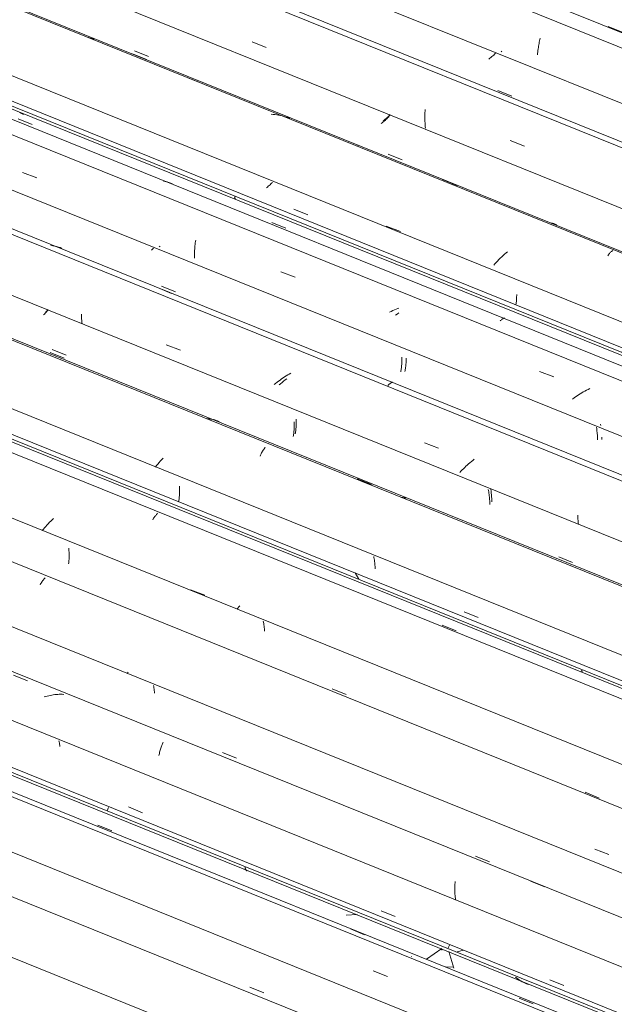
# Model space of a CAD drawing. Header units: metres. Extents: x -16.8 to 29.9, y -11.9 to 37.1.
# Tile 55 of 202: x 8.1 to 8.8, y -1.4 to -0.2. Entities that reach past the tile are written whole.
import ezdxf

# ---------------------------------------------------------------- set-up
doc = ezdxf.new("R2010")
doc.units = ezdxf.units.M
doc.layers.add('A-FLOR-PATT', color=7, linetype='Continuous', lineweight=5)
doc.layers.add('A-GLAZ-CWMG', color=7, linetype='Continuous', lineweight=5)

# ---------------------------------------------------------------- blocks, each defined once
blk = doc.blocks.new('FP_378-ISO_03')
at = {"layer": 'A-GLAZ-CWMG', "color": 9, "true_color": 0xc0c0c0}
for p, q in [((-15.259, -1.141), (-15.2427, -1.1477)), ((-14.9638, -1.2624), (-14.9476, -1.2691)), ((-14.893, -1.2944), (-14.8928, -1.2945)), ((-14.7671, -1.3431), (-14.7508, -1.3498))]:
    blk.add_line(p, q, dxfattribs=at)
blk = doc.blocks.new('FP_379-ISO_03')
at = {"layer": 'A-GLAZ-CWMG'}
blk.add_line((-13.3751, -1.9099), (-17.0044, -0.4432), dxfattribs=at)
at = {"layer": 'A-GLAZ-CWMG', "color": 9, "true_color": 0xc0c0c0}
blk.add_line((-14.9375, -1.3115), (-14.9208, -1.3178), dxfattribs=at)
blk = doc.blocks.new('FP_380-ISO_03')
at = {"layer": 'A-GLAZ-CWMG', "color": 9, "true_color": 0xc0c0c0}
blk.add_line((-15.0813, -1.3303), (-15.0651, -1.337), dxfattribs=at)
blk = doc.blocks.new('FP_381-ISO_03')
at = {"layer": 'A-GLAZ-CWMG'}
blk.add_line((-13.4322, -2.0035), (-17.1256, -0.5108), dxfattribs=at)
blk = doc.blocks.new('Rectangular Mullion - Telha Fibrocimento - Ondulada-1908998-ISO_03')
at = {"layer": 'A-GLAZ-CWMG'}
for p, q in [((-16.9648, -0.4531), (-13.369, -1.9064)), ((-17.0588, -0.486), (-13.4411, -1.948)), ((-17.1839, -0.5582), (-10.9282, -3.0864))]:
    blk.add_line(p, q, dxfattribs=at)
for name in ['FP_379-ISO_03', 'FP_381-ISO_03', 'FP_380-ISO_03', 'FP_378-ISO_03']:
    blk.add_blockref(name, (0, 0), dxfattribs=at)
blk = doc.blocks.new('FP_482-ISO_03')
at = {"layer": 'A-GLAZ-CWMG', "color": 9, "true_color": 0xc0c0c0}
blk.add_line((-14.6632, -0.2084), (-14.6469, -0.215), dxfattribs=at)
blk = doc.blocks.new('FP_483-ISO_03')
at = {"layer": 'A-GLAZ-CWMG'}
blk.add_line((-13.731, -0.5858), (-15.3614, 0.0731), dxfattribs=at)
blk = doc.blocks.new('FP_484-ISO_03')
at = {"layer": 'A-GLAZ-CWMG', "color": 9, "true_color": 0xc0c0c0}
for p, q in [((-14.788, -0.2379), (-14.7881, -0.238)), ((-14.7871, -0.237), (-14.788, -0.2379)), ((-14.792, -0.2832), (-14.7757, -0.2898))]:
    blk.add_line(p, q, dxfattribs=at)
blk = doc.blocks.new('FP_485-ISO_03')
at = {"layer": 'A-GLAZ-CWMG'}
blk.add_line((-13.731, -0.7135), (-15.4912, -0.0021), dxfattribs=at)
blk = doc.blocks.new('FP_486-ISO_03')
at = {"layer": 'A-GLAZ-CWMG', "color": 9, "true_color": 0xc0c0c0}
for p, q in [((-15.216, -0.2366), (-15.1997, -0.2432)), ((-14.9245, -0.3176), (-14.9256, -0.3185)), ((-14.9235, -0.3167), (-14.9245, -0.3176)), ((-14.9224, -0.3158), (-14.9235, -0.3167)), ((-14.9214, -0.3149), (-14.9224, -0.3158)), ((-14.9204, -0.314), (-14.9214, -0.3149)), ((-14.9194, -0.3131), (-14.9204, -0.314)), ((-14.9185, -0.3122), (-14.9194, -0.3131)), ((-14.9176, -0.3112), (-14.9185, -0.3122)), ((-14.92, -0.3575), (-14.9037, -0.3642))]:
    blk.add_line(p, q, dxfattribs=at)
blk = doc.blocks.new('FP_487-ISO_03')
at = {"layer": 'A-GLAZ-CWMG'}
blk.add_line((-13.731, -0.8415), (-15.6176, -0.079), dxfattribs=at)
at = {"layer": 'A-GLAZ-CWMG', "color": 9, "true_color": 0xc0c0c0}
for p, q in [((-15.1575, -0.2666), (-15.1409, -0.2732)), ((-14.9564, -0.348), (-14.9559, -0.3477)), ((-14.8564, -0.3871), (-14.8398, -0.3938)), ((-14.7282, -0.438), (-14.7299, -0.4376)), ((-14.7266, -0.4385), (-14.7282, -0.438)), ((-14.7249, -0.439), (-14.7266, -0.4385)), ((-14.7233, -0.4396), (-14.7249, -0.439))]:
    blk.add_line(p, q, dxfattribs=at)
blk = doc.blocks.new('FP_488-ISO_03')
at = {"layer": 'A-GLAZ-CWMG', "color": 9, "true_color": 0xc0c0c0}
blk.add_line((-15.0302, -0.4215), (-15.0139, -0.4282), dxfattribs=at)
blk = doc.blocks.new('FP_489-ISO_03')
at = {"layer": 'A-GLAZ-CWMG'}
blk.add_line((-15.7137, -0.1614), (-13.8388, -0.9191), dxfattribs=at)
at = {"layer": 'A-GLAZ-CWMG', "color": 9, "true_color": 0xc0c0c0}
for p, q in [((-15.349, -0.3095), (-15.3506, -0.3086)), ((-15.3473, -0.3103), (-15.349, -0.3095)), ((-15.3456, -0.311), (-15.3473, -0.3103)), ((-15.0992, -0.4071), (-15.0991, -0.4078)), ((-15.0991, -0.4078), (-15.099, -0.4084)), ((-15.099, -0.4084), (-15.0988, -0.409)), ((-15.0988, -0.409), (-15.0986, -0.4095)), ((-15.0986, -0.4095), (-15.0983, -0.41))]:
    blk.add_line(p, q, dxfattribs=at)
blk = doc.blocks.new('Rectangular Mullion - Telha Fibrocimento - Ondulada-V476-ISO_03')
at = {"layer": 'A-GLAZ-CWMG', "true_color": 0xc0c0c0}
h = blk.add_hatch(dxfattribs=at)
h.set_pattern_fill('FP_54', color=9, style=0, pattern_type=2)
h.set_pattern_definition([(15.48, (-9.548, -3.822), (0.4651252, 0.2596002), [0.01991, -0.34206, 0.01991, -2.273]), (15.48, (-9.548, -3.822), (0.4651252, 0.2596002), [-0.38188, -0.34206, 0.01991, -0.70404, -1.207]), (15.48, (-9.548, -3.822), (0.4651252, 0.2596002), [-1.448, 0.01991, -0.34206, 0.01991, -0.8247]), (15.48, (-9.548, -3.822), (0.4651252, 0.2596002), [-1.83, -0.22141, 0.01991, -0.58338]), (120.895, (-9.374, -3.708), (-0.3332603, 0.2953726), [0.01868, -0.32101, 0.01868, -2.133]), (120.895, (-9.374, -3.708), (-0.3332603, 0.2953726), [-0.35838, -0.32101, 0.01868, -0.6607, -1.132]), (120.895, (-9.374, -3.708), (-0.3332603, 0.2953726), [-1.359, 0.01868, -0.32101, 0.01868, -0.77393]), (120.895, (-9.374, -3.708), (-0.3332603, 0.2953726), [-1.717, -0.20778, 0.01868, -0.54747]), (245.8, (-9.315, -3.43), (-0.1318568, -0.5549805), [0.0234, -0.40209, 0.0234, -2.671]), (245.8, (-9.315, -3.43), (-0.1318568, -0.5549805), [-0.4489, -0.40209, 0.0234, -0.82759, -1.418]), (245.8, (-9.315, -3.43), (-0.1318568, -0.5549805), [-1.702, 0.0234, -0.40209, 0.0234, -0.96942]), (245.8, (-9.315, -3.43), (-0.1318568, -0.5549805), [-2.151, -0.26026, 0.0234, -0.68576])])
h.paths.add_polyline_path([(-13.8388, -0.9157), (-13.8388, -0.9101), (-15.7211, -0.1493), (-15.7231, -0.1541), (-13.841, -0.9148)])
at = {"layer": 'A-GLAZ-CWMG'}
for p, q in [((-15.7211, -0.1493), (-13.8384, -0.9102)), ((-15.7233, -0.154), (-13.8388, -0.9157))]:
    blk.add_line(p, q, dxfattribs=at)
for name in ['FP_483-ISO_03', 'FP_482-ISO_03', 'FP_485-ISO_03', 'FP_484-ISO_03', 'FP_487-ISO_03', 'FP_486-ISO_03', 'FP_489-ISO_03', 'FP_488-ISO_03']:
    blk.add_blockref(name, (0, 0), dxfattribs=at)
blk = doc.blocks.new('FP_491-ISO_03')
at = {"layer": 'A-GLAZ-CWMG'}
blk.add_line((-13.731, -0.6035), (-15.375, 0.0608), dxfattribs=at)
at = {"layer": 'A-GLAZ-CWMG', "color": 9, "true_color": 0xc0c0c0}
for p, q in [((-14.7444, -0.2312), (-14.7441, -0.2296)), ((-14.7441, -0.2296), (-14.7438, -0.228)), ((-14.7438, -0.228), (-14.7435, -0.2265)), ((-14.7435, -0.2265), (-14.7432, -0.2249)), ((-14.7432, -0.2249), (-14.7428, -0.2235)), ((-14.7428, -0.2235), (-14.7425, -0.222)), ((-14.7455, -0.2414), (-14.7454, -0.2397)), ((-14.7454, -0.2397), (-14.7452, -0.2379)), ((-14.7452, -0.2379), (-14.7451, -0.2362)), ((-14.7451, -0.2362), (-14.7449, -0.2345)), ((-14.7449, -0.2345), (-14.7446, -0.2328)), ((-14.7446, -0.2328), (-14.7444, -0.2312))]:
    blk.add_line(p, q, dxfattribs=at)
blk = doc.blocks.new('FP_492-ISO_03')
at = {"layer": 'A-GLAZ-CWMG', "color": 9, "true_color": 0xc0c0c0}
for p, q in [((-14.7956, -0.2406), (-14.7967, -0.2416)), ((-14.7946, -0.2396), (-14.7956, -0.2406)), ((-14.8011, -0.2454), (-14.8023, -0.2463)), ((-14.8, -0.2444), (-14.8011, -0.2454)), ((-14.7989, -0.2435), (-14.8, -0.2444)), ((-14.7978, -0.2425), (-14.7989, -0.2435)), ((-14.7967, -0.2416), (-14.7978, -0.2425))]:
    blk.add_line(p, q, dxfattribs=at)
blk = doc.blocks.new('FP_493-ISO_03')
at = {"layer": 'A-GLAZ-CWMG'}
blk.add_line((-13.731, -0.7202), (-15.4962, -0.0068), dxfattribs=at)
at = {"layer": 'A-GLAZ-CWMG', "color": 9, "true_color": 0xc0c0c0}
for p, q in [((-15.0788, -0.2263), (-15.0622, -0.2326)), ((-14.8771, -0.3109), (-14.877, -0.3089)), ((-14.877, -0.3089), (-14.8769, -0.307)), ((-14.8769, -0.307), (-14.8768, -0.3051)), ((-14.8771, -0.3129), (-14.8771, -0.3109)), ((-14.8771, -0.3149), (-14.8771, -0.3129)), ((-14.8771, -0.3169), (-14.8771, -0.3149)), ((-14.877, -0.3189), (-14.8771, -0.3169)), ((-14.8769, -0.321), (-14.877, -0.3189)), ((-14.8768, -0.3231), (-14.8769, -0.321)), ((-14.8766, -0.3251), (-14.8768, -0.3231)), ((-14.8763, -0.3272), (-14.8766, -0.3251)), ((-14.7774, -0.3416), (-14.7608, -0.3479))]:
    blk.add_line(p, q, dxfattribs=at)
blk = doc.blocks.new('FP_494-ISO_03')
at = {"layer": 'A-GLAZ-CWMG', "color": 9, "true_color": 0xc0c0c0}
for p, q in [((-15.2183, -0.24), (-15.202, -0.2467)), ((-14.9269, -0.3207), (-14.928, -0.3217)), ((-14.9258, -0.3198), (-14.9269, -0.3207)), ((-14.9247, -0.3189), (-14.9258, -0.3198)), ((-14.9236, -0.3179), (-14.9247, -0.3189)), ((-14.9226, -0.3169), (-14.9236, -0.3179)), ((-14.9216, -0.316), (-14.9226, -0.3169)), ((-14.9206, -0.315), (-14.9216, -0.316)), ((-14.9196, -0.314), (-14.9206, -0.315)), ((-14.9187, -0.313), (-14.9196, -0.314))]:
    blk.add_line(p, q, dxfattribs=at)
blk = doc.blocks.new('FP_495-ISO_03')
at = {"layer": 'A-GLAZ-CWMG'}
blk.add_line((-13.731, -0.8433), (-15.6252, -0.0777), dxfattribs=at)
at = {"layer": 'A-GLAZ-CWMG', "color": 9, "true_color": 0xc0c0c0}
for p, q in [((-15.2675, -0.2218), (-15.2696, -0.2212)), ((-15.2654, -0.2224), (-15.2675, -0.2218)), ((-15.2633, -0.2232), (-15.2654, -0.2224)), ((-15.0544, -0.3109), (-15.0567, -0.3107)), ((-15.0522, -0.3111), (-15.0544, -0.3109)), ((-15.05, -0.3114), (-15.0522, -0.3111)), ((-15.0478, -0.3118), (-15.05, -0.3114)), ((-15.0456, -0.3123), (-15.0478, -0.3118)), ((-15.0434, -0.3128), (-15.0456, -0.3123)), ((-15.0413, -0.3133), (-15.0434, -0.3128)), ((-15.0391, -0.314), (-15.0413, -0.3133)), ((-15.037, -0.3147), (-15.0391, -0.314)), ((-15.0349, -0.3154), (-15.037, -0.3147)), ((-14.9222, -0.4413), (-14.9057, -0.4476)), ((-14.7805, -0.4714), (-14.7823, -0.4728)), ((-14.6598, -0.4715), (-14.6592, -0.471)), ((-14.6592, -0.471), (-14.6586, -0.4706)), ((-14.6586, -0.4706), (-14.6581, -0.4702)), ((-14.6581, -0.4702), (-14.6575, -0.4698)), ((-14.7922, -0.4822), (-14.7938, -0.4838)), ((-14.7907, -0.4806), (-14.7922, -0.4822)), ((-14.7891, -0.479), (-14.7907, -0.4806)), ((-14.7874, -0.4774), (-14.7891, -0.479)), ((-14.7857, -0.4759), (-14.7874, -0.4774)), ((-14.784, -0.4743), (-14.7857, -0.4759)), ((-14.7823, -0.4728), (-14.784, -0.4743)), ((-14.6634, -0.476), (-14.6628, -0.4751)), ((-14.6628, -0.4751), (-14.6622, -0.4743)), ((-14.6622, -0.4743), (-14.6616, -0.4735)), ((-14.6616, -0.4735), (-14.661, -0.4728)), ((-14.661, -0.4728), (-14.6604, -0.4721)), ((-14.6604, -0.4721), (-14.6598, -0.4715)), ((-14.7952, -0.4855), (-14.7967, -0.4871)), ((-14.7938, -0.4838), (-14.7952, -0.4855))]:
    blk.add_line(p, q, dxfattribs=at)
blk = doc.blocks.new('FP_496-ISO_03')
at = {"layer": 'A-GLAZ-CWMG', "color": 9, "true_color": 0xc0c0c0}
for p, q in [((-15.3518, -0.3161), (-15.3355, -0.3227)), ((-15.0551, -0.3903), (-15.056, -0.3912)), ((-15.061, -0.3959), (-15.0621, -0.3968)), ((-15.0599, -0.3949), (-15.061, -0.3959)), ((-15.0589, -0.394), (-15.0599, -0.3949)), ((-15.0579, -0.3931), (-15.0589, -0.394)), ((-15.0569, -0.3921), (-15.0579, -0.3931)), ((-15.056, -0.3912), (-15.0569, -0.3921)), ((-15.0559, -0.4372), (-15.0396, -0.4438)), ((-14.7702, -0.5293), (-14.7701, -0.528)), ((-14.7701, -0.528), (-14.77, -0.5267)), ((-14.77, -0.5267), (-14.7699, -0.5254)), ((-14.7699, -0.524), (-14.7698, -0.5226)), ((-14.7699, -0.5254), (-14.7699, -0.524)), ((-14.7698, -0.5226), (-14.7698, -0.5212)), ((-14.7707, -0.533), (-14.7705, -0.5318)), ((-14.7705, -0.5318), (-14.7704, -0.5306)), ((-14.7704, -0.5306), (-14.7702, -0.5293))]:
    blk.add_line(p, q, dxfattribs=at)
blk = doc.blocks.new('FP_497-ISO_03')
at = {"layer": 'A-GLAZ-CWMG'}
blk.add_line((-13.8388, -0.9315), (-15.7579, -0.1559), dxfattribs=at)
at = {"layer": 'A-GLAZ-CWMG', "color": 9, "true_color": 0xc0c0c0}
for p, q in [((-15.1802, -0.3893), (-15.1824, -0.3888)), ((-15.1781, -0.3898), (-15.1802, -0.3893)), ((-15.1759, -0.3904), (-15.1781, -0.3898)), ((-15.1738, -0.3911), (-15.1759, -0.3904)), ((-15.1717, -0.3919), (-15.1738, -0.3911)), ((-14.9095, -0.5441), (-14.9114, -0.5455)), ((-14.9076, -0.5428), (-14.9095, -0.5441)), ((-14.7892, -0.5522), (-14.7886, -0.5516)), ((-14.7886, -0.5516), (-14.7881, -0.5511)), ((-14.7881, -0.5511), (-14.7875, -0.5507)), ((-14.7875, -0.5507), (-14.787, -0.5502)), ((-14.787, -0.5502), (-14.7865, -0.5499)), ((-14.7865, -0.5499), (-14.786, -0.5496)), ((-14.786, -0.5496), (-14.7855, -0.5493)), ((-14.7855, -0.5493), (-14.7851, -0.5491)), ((-14.7851, -0.5491), (-14.7846, -0.549)), ((-14.7846, -0.549), (-14.7842, -0.5489)), ((-14.7842, -0.5489), (-14.7837, -0.5489))]:
    blk.add_line(p, q, dxfattribs=at)
blk = doc.blocks.new('FP_498-ISO_03')
at = {"layer": 'A-GLAZ-CWMG', "color": 9, "true_color": 0xc0c0c0}
for p, q in [((-15.1863, -0.4649), (-15.1873, -0.4658)), ((-15.1845, -0.5117), (-15.1682, -0.5183)), ((-14.899, -0.5985), (-14.8989, -0.5971)), ((-14.8989, -0.5971), (-14.8989, -0.5957)), ((-14.9002, -0.6099), (-14.9, -0.6088)), ((-14.9, -0.6088), (-14.8998, -0.6076)), ((-14.8998, -0.6076), (-14.8996, -0.6064)), ((-14.8996, -0.6064), (-14.8994, -0.6051)), ((-14.8994, -0.6051), (-14.8993, -0.6039)), ((-14.8993, -0.6039), (-14.8992, -0.6026)), ((-14.8992, -0.6026), (-14.8991, -0.6012)), ((-14.8991, -0.6012), (-14.899, -0.5999)), ((-14.899, -0.5999), (-14.899, -0.5985)), ((-14.9004, -0.6111), (-14.9002, -0.6099)), ((-14.6718, -0.6742), (-14.6721, -0.6727)), ((-14.6706, -0.6907), (-14.6705, -0.6893)), ((-14.6705, -0.6893), (-14.6705, -0.6879))]:
    blk.add_line(p, q, dxfattribs=at)
blk = doc.blocks.new('FP_499-ISO_03')
at = {"layer": 'A-GLAZ-CWMG'}
blk.add_line((-13.83, -1.0626), (-15.8877, -0.231), dxfattribs=at)
at = {"layer": 'A-GLAZ-CWMG', "color": 9, "true_color": 0xc0c0c0}
for p, q in [((-15.3115, -0.4643), (-15.3137, -0.4639)), ((-15.3093, -0.4648), (-15.3115, -0.4643)), ((-15.3071, -0.4653), (-15.3093, -0.4648)), ((-15.305, -0.4659), (-15.3071, -0.4653)), ((-15.3029, -0.4666), (-15.305, -0.4659)), ((-15.3008, -0.4674), (-15.3029, -0.4666)), ((-15.0384, -0.6197), (-15.0403, -0.6211)), ((-15.0457, -0.6255), (-15.0474, -0.627)), ((-15.0439, -0.624), (-15.0457, -0.6255)), ((-15.0421, -0.6225), (-15.0439, -0.624)), ((-15.0403, -0.6211), (-15.0421, -0.6225)), ((-14.9203, -0.6277), (-14.9198, -0.6271)), ((-14.9198, -0.6271), (-14.9192, -0.6265)), ((-14.9192, -0.6265), (-14.9187, -0.626)), ((-14.9187, -0.626), (-14.9181, -0.6255)), ((-14.9181, -0.6255), (-14.9176, -0.6251)), ((-14.9176, -0.6251), (-14.9171, -0.6247)), ((-14.9171, -0.6247), (-14.9166, -0.6244)), ((-14.9166, -0.6244), (-14.9161, -0.6242)), ((-14.9161, -0.6242), (-14.9156, -0.624)), ((-14.9156, -0.624), (-14.9152, -0.6239)), ((-14.9152, -0.6239), (-14.9147, -0.6238))]:
    blk.add_line(p, q, dxfattribs=at)
blk = doc.blocks.new('FP_500-ISO_03')
at = {"layer": 'A-GLAZ-CWMG', "color": 9, "true_color": 0xc0c0c0}
for p, q in [((-15.3178, -0.54), (-15.3188, -0.5409)), ((-15.3169, -0.539), (-15.3178, -0.54)), ((-15.3188, -0.5409), (-15.3198, -0.5419)), ((-15.3122, -0.5857), (-15.296, -0.5923)), ((-15.0273, -0.6683), (-15.0273, -0.6668)), ((-15.0277, -0.6792), (-15.0276, -0.6779)), ((-15.0276, -0.6779), (-15.0274, -0.6766)), ((-15.0274, -0.6753), (-15.0273, -0.6739)), ((-15.0274, -0.6766), (-15.0274, -0.6753)), ((-15.0272, -0.6697), (-15.0273, -0.6683)), ((-15.0273, -0.6725), (-15.0272, -0.6711)), ((-15.0273, -0.6739), (-15.0273, -0.6725)), ((-15.0272, -0.6711), (-15.0272, -0.6697)), ((-15.0284, -0.6841), (-15.0282, -0.6829)), ((-15.0282, -0.6829), (-15.028, -0.6817)), ((-15.028, -0.6817), (-15.0278, -0.6804)), ((-15.0278, -0.6804), (-15.0277, -0.6792)), ((-14.8001, -0.7492), (-14.8003, -0.7478)), ((-14.7998, -0.7507), (-14.8001, -0.7492)), ((-14.7996, -0.7521), (-14.7998, -0.7507)), ((-14.7995, -0.7536), (-14.7996, -0.7521)), ((-14.7993, -0.755), (-14.7995, -0.7536)), ((-14.7992, -0.7565), (-14.7993, -0.755)), ((-14.7991, -0.7579), (-14.7992, -0.7565)), ((-14.799, -0.7593), (-14.7991, -0.7579)), ((-14.7989, -0.7607), (-14.799, -0.7593)), ((-14.7989, -0.7621), (-14.7989, -0.7607)), ((-14.7989, -0.7634), (-14.7989, -0.7621)), ((-14.7208, -0.8277), (-14.7046, -0.8344))]:
    blk.add_line(p, q, dxfattribs=at)
blk = doc.blocks.new('FP_501-ISO_03')
at = {"layer": 'A-GLAZ-CWMG'}
blk.add_line((-13.9564, -1.1395), (-16.0141, -0.3079), dxfattribs=at)
at = {"layer": 'A-GLAZ-CWMG', "color": 9, "true_color": 0xc0c0c0}
for p, q in [((-15.1291, -0.6665), (-15.1309, -0.6663)), ((-15.1274, -0.6668), (-15.1291, -0.6665)), ((-15.1257, -0.6671), (-15.1274, -0.6668)), ((-15.124, -0.6674), (-15.1257, -0.6671)), ((-15.1224, -0.6679), (-15.124, -0.6674)), ((-15.1207, -0.6683), (-15.1224, -0.6679)), ((-15.1191, -0.6689), (-15.1207, -0.6683)), ((-15.1174, -0.6695), (-15.1191, -0.6689)), ((-14.956, -0.7366), (-14.9395, -0.7432)), ((-14.9026, -0.7586), (-14.9043, -0.7584)), ((-14.9008, -0.7588), (-14.9026, -0.7586)), ((-14.8991, -0.759), (-14.9008, -0.7588)), ((-14.8974, -0.7593), (-14.8991, -0.759))]:
    blk.add_line(p, q, dxfattribs=at)
blk = doc.blocks.new('FP_502-ISO_03')
at = {"layer": 'A-GLAZ-CWMG', "color": 9, "true_color": 0xc0c0c0}
blk.add_line((-14.8311, -0.8918), (-14.8148, -0.8985), dxfattribs=at)
blk = doc.blocks.new('FP_503-ISO_03')
at = {"layer": 'A-GLAZ-CWMG'}
blk.add_line((-16.1102, -0.3903), (-14.0525, -1.2219), dxfattribs=at)
at = {"layer": 'A-GLAZ-CWMG', "color": 9, "true_color": 0xc0c0c0}
for p, q in [((-14.6941, -0.96), (-14.694, -0.9606)), ((-14.694, -0.9606), (-14.6939, -0.9612)), ((-14.6939, -0.9612), (-14.6937, -0.9617)), ((-14.6937, -0.9617), (-14.6936, -0.9622)), ((-14.6936, -0.9622), (-14.6934, -0.9626))]:
    blk.add_line(p, q, dxfattribs=at)
blk = doc.blocks.new('Rectangular Mullion - Telha Fibrocimento - Ondulada-V490-ISO_03')
at = {"layer": 'A-GLAZ-CWMG', "true_color": 0xc0c0c0}
h = blk.add_hatch(dxfattribs=at)
h.set_pattern_fill('FP_56', color=9, style=0, pattern_type=2)
h.set_pattern_definition([(15.48, (-9.777, -3.694), (0.4651252, 0.2596002), [0.01991, -0.34206, 0.01991, -2.273]), (15.48, (-9.777, -3.694), (0.4651252, 0.2596002), [-0.38188, -0.34206, 0.01991, -0.70404, -1.207]), (15.48, (-9.777, -3.694), (0.4651252, 0.2596002), [-1.448, 0.01991, -0.34206, 0.01991, -0.8247]), (15.48, (-9.777, -3.694), (0.4651252, 0.2596002), [-1.83, -0.22141, 0.01991, -0.58338]), (120.895, (-9.603, -3.58), (-0.3332603, 0.2953726), [0.01868, -0.32101, 0.01868, -2.133]), (120.895, (-9.603, -3.58), (-0.3332603, 0.2953726), [-0.35838, -0.32101, 0.01868, -0.6607, -1.132]), (120.895, (-9.603, -3.58), (-0.3332603, 0.2953726), [-1.359, 0.01868, -0.32101, 0.01868, -0.77393]), (120.895, (-9.603, -3.58), (-0.3332603, 0.2953726), [-1.717, -0.20778, 0.01868, -0.54747]), (245.8, (-9.545, -3.302), (-0.1318568, -0.5549805), [0.0234, -0.40209, 0.0234, -2.671]), (245.8, (-9.545, -3.302), (-0.1318568, -0.5549805), [-0.4489, -0.40209, 0.0234, -0.82759, -1.418]), (245.8, (-9.545, -3.302), (-0.1318568, -0.5549805), [-1.702, 0.0234, -0.40209, 0.0234, -0.96942]), (245.8, (-9.545, -3.302), (-0.1318568, -0.5549805), [-2.151, -0.26026, 0.0234, -0.68576])])
h.paths.add_polyline_path([(-14.0621, -1.2146), (-14.0599, -1.2098), (-16.1176, -0.3782), (-16.1196, -0.383), (-14.0744, -1.2096)])
at = {"layer": 'A-GLAZ-CWMG'}
for p, q in [((-15.4294, 0.018), (-13.731, -0.6684)), ((-15.5545, -0.0542), (-13.731, -0.7912)), ((-15.6895, -0.1322), (-13.7649, -0.91)), ((-16.1176, -0.3782), (-14.0599, -1.2098)), ((-16.1198, -0.383), (-14.0621, -1.2146))]:
    blk.add_line(p, q, dxfattribs=at)
for name in ['FP_491-ISO_03', 'FP_493-ISO_03', 'FP_492-ISO_03', 'FP_495-ISO_03', 'FP_494-ISO_03', 'FP_497-ISO_03', 'FP_496-ISO_03', 'FP_499-ISO_03', 'FP_498-ISO_03', 'FP_501-ISO_03', 'FP_500-ISO_03', 'FP_503-ISO_03', 'FP_502-ISO_03']:
    blk.add_blockref(name, (0, 0), dxfattribs=at)
blk = doc.blocks.new('FP_504-ISO_03')
at = {"layer": 'A-GLAZ-CWMG'}
blk.add_line((-13.8388, -0.9492), (-15.7714, -0.1681), dxfattribs=at)
at = {"layer": 'A-GLAZ-CWMG', "color": 9, "true_color": 0xc0c0c0}
for p, q in [((-15.3468, -0.3787), (-15.3302, -0.3851)), ((-15.1452, -0.4611), (-15.145, -0.4595)), ((-15.145, -0.4595), (-15.1447, -0.4578)), ((-15.146, -0.4716), (-15.1459, -0.4698)), ((-15.1459, -0.4698), (-15.1458, -0.468)), ((-15.1458, -0.468), (-15.1457, -0.4663)), ((-15.1457, -0.4663), (-15.1456, -0.4645)), ((-15.1456, -0.4645), (-15.1454, -0.4628)), ((-15.1454, -0.4628), (-15.1452, -0.4611)), ((-15.146, -0.4734), (-15.146, -0.4716)), ((-15.146, -0.4753), (-15.146, -0.4734)), ((-15.146, -0.4771), (-15.146, -0.4753)), ((-15.1459, -0.479), (-15.146, -0.4771)), ((-15.0451, -0.4947), (-15.0285, -0.5011)), ((-14.9145, -0.5401), (-14.9164, -0.5411)), ((-14.9125, -0.5392), (-14.9145, -0.5401)), ((-14.9106, -0.5384), (-14.9125, -0.5392)), ((-14.9086, -0.5376), (-14.9106, -0.5384)), ((-14.9076, -0.5372), (-14.9086, -0.5376)), ((-14.9164, -0.5411), (-14.9183, -0.5421)), ((-14.7431, -0.6111), (-14.7265, -0.6175)), ((-14.6864, -0.6322), (-14.6883, -0.6331)), ((-14.6844, -0.6313), (-14.6864, -0.6322)), ((-14.7029, -0.6422), (-14.7046, -0.6435)), ((-14.7012, -0.6409), (-14.7029, -0.6422)), ((-14.6994, -0.6397), (-14.7012, -0.6409)), ((-14.6976, -0.6385), (-14.6994, -0.6397)), ((-14.6958, -0.6373), (-14.6976, -0.6385)), ((-14.694, -0.6362), (-14.6958, -0.6373)), ((-14.6921, -0.6351), (-14.694, -0.6362)), ((-14.6902, -0.6341), (-14.6921, -0.6351)), ((-14.6883, -0.6331), (-14.6902, -0.6341))]:
    blk.add_line(p, q, dxfattribs=at)
blk = doc.blocks.new('FP_505-ISO_03')
at = {"layer": 'A-GLAZ-CWMG', "color": 9, "true_color": 0xc0c0c0}
for p, q in [((-15.1955, -0.4688), (-15.1963, -0.4695)), ((-15.1948, -0.468), (-15.1955, -0.4688)), ((-15.194, -0.4673), (-15.1948, -0.468)), ((-15.1891, -0.5133), (-15.1729, -0.52)), ((-14.9039, -0.5959), (-14.9039, -0.5945)), ((-14.9039, -0.5974), (-14.9039, -0.5959)), ((-14.9039, -0.5988), (-14.9039, -0.5974)), ((-14.905, -0.6105), (-14.9048, -0.6093)), ((-14.9048, -0.6093), (-14.9046, -0.6081)), ((-14.9046, -0.6081), (-14.9045, -0.6068)), ((-14.9045, -0.6068), (-14.9043, -0.6055)), ((-14.9043, -0.6055), (-14.9042, -0.6042)), ((-14.9042, -0.6042), (-14.9041, -0.6029)), ((-14.9041, -0.6029), (-14.904, -0.6015)), ((-14.904, -0.6002), (-14.9039, -0.5988)), ((-14.904, -0.6015), (-14.904, -0.6002)), ((-14.9052, -0.6117), (-14.905, -0.6105)), ((-14.6764, -0.6779), (-14.6766, -0.6764)), ((-14.6762, -0.6795), (-14.6764, -0.6779)), ((-14.6761, -0.681), (-14.6762, -0.6795)), ((-14.6759, -0.6825), (-14.6761, -0.681)), ((-14.6758, -0.6839), (-14.6759, -0.6825)), ((-14.6757, -0.6854), (-14.6758, -0.6839)), ((-14.6757, -0.6869), (-14.6757, -0.6854)), ((-14.6756, -0.6883), (-14.6757, -0.6869)), ((-14.6756, -0.6897), (-14.6756, -0.6883)), ((-14.6756, -0.6912), (-14.6756, -0.6897))]:
    blk.add_line(p, q, dxfattribs=at)
blk = doc.blocks.new('FP_506-ISO_03')
at = {"layer": 'A-GLAZ-CWMG'}
blk.add_line((-13.3281, -1.2722), (-15.8926, -0.2357), dxfattribs=at)
at = {"layer": 'A-GLAZ-CWMG', "color": 9, "true_color": 0xc0c0c0}
for p, q in [((-15.2782, -0.546), (-15.2782, -0.5441)), ((-15.2781, -0.5479), (-15.2782, -0.546)), ((-15.2779, -0.5498), (-15.2781, -0.5479)), ((-15.2778, -0.5517), (-15.2779, -0.5498)), ((-15.2776, -0.5536), (-15.2778, -0.5517)), ((-15.2773, -0.5555), (-15.2776, -0.5536)), ((-15.1791, -0.5802), (-15.1625, -0.5864)), ((-15.0445, -0.62), (-15.0462, -0.6212)), ((-15.0427, -0.6188), (-15.0445, -0.62)), ((-15.0409, -0.6176), (-15.0427, -0.6188)), ((-15.0391, -0.6164), (-15.0409, -0.6176)), ((-15.0372, -0.6153), (-15.0391, -0.6164)), ((-15.0354, -0.6143), (-15.0372, -0.6153)), ((-15.0335, -0.6132), (-15.0354, -0.6143)), ((-15.0513, -0.6251), (-15.0529, -0.6265)), ((-15.0496, -0.6238), (-15.0513, -0.6251)), ((-15.0479, -0.6225), (-15.0496, -0.6238)), ((-15.0462, -0.6212), (-15.0479, -0.6225)), ((-14.8776, -0.6946), (-14.861, -0.7009)), ((-14.8306, -0.7234), (-14.8321, -0.7249)), ((-14.8291, -0.722), (-14.8306, -0.7234)), ((-14.8276, -0.7206), (-14.8291, -0.722)), ((-14.826, -0.7192), (-14.8276, -0.7206)), ((-14.8244, -0.7178), (-14.826, -0.7192)), ((-14.8228, -0.7165), (-14.8244, -0.7178)), ((-14.8211, -0.7151), (-14.8228, -0.7165)), ((-14.8194, -0.7138), (-14.8211, -0.7151)), ((-14.8349, -0.7278), (-14.8362, -0.7293)), ((-14.8335, -0.7263), (-14.8349, -0.7278)), ((-14.8321, -0.7249), (-14.8335, -0.7263)), ((-14.6984, -0.7813), (-14.6985, -0.7792)), ((-14.6983, -0.7834), (-14.6984, -0.7813)), ((-14.6981, -0.7855), (-14.6983, -0.7834)), ((-14.6979, -0.7877), (-14.6981, -0.7855)), ((-14.6976, -0.7898), (-14.6979, -0.7877))]:
    blk.add_line(p, q, dxfattribs=at)
blk = doc.blocks.new('FP_507-ISO_03')
at = {"layer": 'A-GLAZ-CWMG', "color": 9, "true_color": 0xc0c0c0}
for p, q in [((-15.3213, -0.5441), (-15.3222, -0.5449)), ((-15.3205, -0.5433), (-15.3213, -0.5441)), ((-15.3196, -0.5425), (-15.3205, -0.5433)), ((-15.3188, -0.5416), (-15.3196, -0.5425)), ((-15.3181, -0.5408), (-15.3188, -0.5416)), ((-15.3145, -0.5891), (-15.2982, -0.5958)), ((-15.0298, -0.6797), (-15.0297, -0.6784)), ((-15.0296, -0.6714), (-15.0297, -0.6699)), ((-15.0297, -0.6784), (-15.0296, -0.677)), ((-15.0296, -0.6728), (-15.0296, -0.6714)), ((-15.0296, -0.6742), (-15.0296, -0.6728)), ((-15.0296, -0.6757), (-15.0296, -0.6742)), ((-15.0296, -0.677), (-15.0296, -0.6757)), ((-15.0307, -0.6873), (-15.0305, -0.6861)), ((-15.0305, -0.6861), (-15.0303, -0.6849)), ((-15.0303, -0.6849), (-15.0301, -0.6836)), ((-15.0301, -0.6836), (-15.03, -0.6823)), ((-15.03, -0.6823), (-15.0299, -0.6811)), ((-15.0299, -0.6811), (-15.0298, -0.6797)), ((-14.8028, -0.7504), (-14.8031, -0.7489)), ((-14.8025, -0.7519), (-14.8028, -0.7504)), ((-14.8023, -0.7534), (-14.8025, -0.7519)), ((-14.8021, -0.7549), (-14.8023, -0.7534)), ((-14.8019, -0.7564), (-14.8021, -0.7549)), ((-14.8017, -0.7579), (-14.8019, -0.7564)), ((-14.8016, -0.7594), (-14.8017, -0.7579)), ((-14.8015, -0.7609), (-14.8016, -0.7594)), ((-14.8014, -0.7623), (-14.8015, -0.7609)), ((-14.8013, -0.7638), (-14.8014, -0.7623)), ((-14.8013, -0.7652), (-14.8013, -0.7638)), ((-14.8013, -0.7666), (-14.8013, -0.7652))]:
    blk.add_line(p, q, dxfattribs=at)
blk = doc.blocks.new('FP_508-ISO_03')
at = {"layer": 'A-GLAZ-CWMG'}
blk.add_line((-13.3281, -1.3953), (-16.0217, -0.3067), dxfattribs=at)
at = {"layer": 'A-GLAZ-CWMG', "color": 9, "true_color": 0xc0c0c0}
for p, q in [((-15.0653, -0.7022), (-15.0647, -0.7014)), ((-15.0647, -0.7014), (-15.0641, -0.7006)), ((-15.0641, -0.7006), (-15.0635, -0.6998)), ((-15.1828, -0.7125), (-15.1844, -0.7142)), ((-15.0695, -0.7101), (-15.0689, -0.7088)), ((-15.0689, -0.7088), (-15.0683, -0.7075)), ((-15.0683, -0.7075), (-15.0677, -0.7064)), ((-15.0677, -0.7064), (-15.0671, -0.7052)), ((-15.0671, -0.7052), (-15.0665, -0.7042)), ((-15.0665, -0.7042), (-15.0659, -0.7032)), ((-15.0659, -0.7032), (-15.0653, -0.7022)), ((-15.1903, -0.721), (-15.1916, -0.7228)), ((-15.1889, -0.7193), (-15.1903, -0.721)), ((-15.1875, -0.7176), (-15.1889, -0.7193)), ((-15.186, -0.7159), (-15.1875, -0.7176)), ((-15.1844, -0.7142), (-15.186, -0.7159))]:
    blk.add_line(p, q, dxfattribs=at)
blk = doc.blocks.new('FP_509-ISO_03')
at = {"layer": 'A-GLAZ-CWMG', "color": 9, "true_color": 0xc0c0c0}
for p, q in [((-15.1636, -0.7465), (-15.1637, -0.745)), ((-15.1636, -0.748), (-15.1636, -0.7465)), ((-15.164, -0.7602), (-15.1639, -0.7589)), ((-15.1639, -0.7589), (-15.1638, -0.7576)), ((-15.1638, -0.7576), (-15.1637, -0.7563)), ((-15.1637, -0.7563), (-15.1636, -0.755)), ((-15.1635, -0.7494), (-15.1636, -0.748)), ((-15.1636, -0.755), (-15.1635, -0.7536)), ((-15.1635, -0.7508), (-15.1635, -0.7494)), ((-15.1635, -0.7522), (-15.1635, -0.7508)), ((-15.1635, -0.7536), (-15.1635, -0.7522)), ((-15.1644, -0.7626), (-15.1642, -0.7614)), ((-15.1642, -0.7614), (-15.164, -0.7602)), ((-14.9365, -0.8287), (-14.9368, -0.8272)), ((-14.9363, -0.8302), (-14.9365, -0.8287)), ((-14.936, -0.8317), (-14.9363, -0.8302)), ((-14.9358, -0.8331), (-14.936, -0.8317)), ((-14.9357, -0.8346), (-14.9358, -0.8331)), ((-14.9355, -0.8361), (-14.9357, -0.8346)), ((-14.9354, -0.8375), (-14.9355, -0.8361)), ((-14.9353, -0.8389), (-14.9354, -0.8375)), ((-14.9353, -0.8404), (-14.9353, -0.8389)), ((-14.9352, -0.8418), (-14.9353, -0.8404)), ((-14.8567, -0.9074), (-14.8405, -0.9141))]:
    blk.add_line(p, q, dxfattribs=at)
blk = doc.blocks.new('FP_510-ISO_03')
at = {"layer": 'A-GLAZ-CWMG'}
blk.add_line((-13.3281, -1.527), (-16.1544, -0.3848), dxfattribs=at)
at = {"layer": 'A-GLAZ-CWMG', "color": 9, "true_color": 0xc0c0c0}
for p, q in [((-15.1938, -0.7826), (-15.1932, -0.7817)), ((-15.1932, -0.7817), (-15.1927, -0.7809)), ((-15.1927, -0.7809), (-15.1921, -0.7802)), ((-15.1921, -0.7802), (-15.1916, -0.7795)), ((-15.1916, -0.7795), (-15.191, -0.7789)), ((-15.191, -0.7789), (-15.1905, -0.7783)), ((-15.1905, -0.7783), (-15.19, -0.7778)), ((-15.19, -0.7778), (-15.1895, -0.7773)), ((-15.1895, -0.7773), (-15.1889, -0.7769)), ((-15.3198, -0.7922), (-15.3212, -0.7938)), ((-15.3184, -0.7906), (-15.3198, -0.7922)), ((-15.3169, -0.789), (-15.3184, -0.7906)), ((-15.3154, -0.7874), (-15.3169, -0.789)), ((-15.3138, -0.7859), (-15.3154, -0.7874)), ((-15.3122, -0.7844), (-15.3138, -0.7859)), ((-15.3106, -0.7828), (-15.3122, -0.7844)), ((-15.1949, -0.7844), (-15.1944, -0.7835)), ((-15.1944, -0.7835), (-15.1938, -0.7826)), ((-15.3225, -0.7954), (-15.3238, -0.797)), ((-15.3212, -0.7938), (-15.3225, -0.7954)), ((-15.1506, -0.8663), (-15.134, -0.8725)), ((-15.0932, -0.8849), (-15.0944, -0.8862)), ((-15.0955, -0.8876), (-15.0965, -0.8889)), ((-15.0944, -0.8862), (-15.0955, -0.8876))]:
    blk.add_line(p, q, dxfattribs=at)
blk = doc.blocks.new('FP_511-ISO_03')
at = {"layer": 'A-GLAZ-CWMG', "color": 9, "true_color": 0xc0c0c0}
for p, q in [((-15.2928, -0.8193), (-15.2929, -0.8178)), ((-15.2927, -0.8207), (-15.2928, -0.8193)), ((-15.2926, -0.8222), (-15.2927, -0.8207)), ((-15.2925, -0.8236), (-15.2926, -0.8222)), ((-15.2925, -0.8251), (-15.2925, -0.8236)), ((-15.2925, -0.8265), (-15.2925, -0.8251)), ((-15.2925, -0.8279), (-15.2925, -0.8265)), ((-15.2925, -0.8293), (-15.2925, -0.8279)), ((-15.2931, -0.8358), (-15.2929, -0.8346)), ((-15.2929, -0.8346), (-15.2928, -0.8333)), ((-15.2928, -0.8333), (-15.2927, -0.832)), ((-15.2927, -0.832), (-15.2926, -0.8306)), ((-15.2926, -0.8306), (-15.2925, -0.8293)), ((-15.0655, -0.9042), (-15.0658, -0.9027)), ((-15.0652, -0.9058), (-15.0655, -0.9042)), ((-15.065, -0.9073), (-15.0652, -0.9058)), ((-15.0648, -0.9088), (-15.065, -0.9073)), ((-15.0647, -0.9103), (-15.0648, -0.9088)), ((-15.0645, -0.9118), (-15.0647, -0.9103)), ((-15.0644, -0.9132), (-15.0645, -0.9118)), ((-15.0643, -0.9147), (-15.0644, -0.9132)), ((-14.9854, -0.982), (-14.9691, -0.9887)), ((-14.6898, -1.1028), (-14.6736, -1.1095))]:
    blk.add_line(p, q, dxfattribs=at)
blk = doc.blocks.new('FP_512-ISO_03')
at = {"layer": 'A-GLAZ-CWMG'}
blk.add_line((-13.3281, -1.6546), (-16.2842, -0.4599), dxfattribs=at)
at = {"layer": 'A-GLAZ-CWMG', "color": 9, "true_color": 0xc0c0c0}
for p, q in [((-15.3263, -0.8605), (-15.3257, -0.8594)), ((-15.3257, -0.8594), (-15.3252, -0.8585)), ((-15.3252, -0.8585), (-15.3246, -0.8576)), ((-15.3246, -0.8576), (-15.3241, -0.8567)), ((-15.3241, -0.8567), (-15.3235, -0.8559)), ((-15.3235, -0.8559), (-15.323, -0.8552)), ((-15.323, -0.8552), (-15.3224, -0.8545)), ((-15.3224, -0.8545), (-15.3219, -0.8538)), ((-15.3219, -0.8538), (-15.3214, -0.8532)), ((-15.3214, -0.8532), (-15.3208, -0.8527)), ((-15.3208, -0.8527), (-15.3203, -0.8522)), ((-15.2235, -0.9623), (-15.2248, -0.964)), ((-14.6787, -1.1691), (-14.6621, -1.1753))]:
    blk.add_line(p, q, dxfattribs=at)
blk = doc.blocks.new('FP_513-ISO_03')
at = {"layer": 'A-GLAZ-CWMG', "color": 9, "true_color": 0xc0c0c0}
for p, q in [((-15.1936, -0.9794), (-15.1939, -0.9779)), ((-15.1934, -0.9809), (-15.1936, -0.9794)), ((-15.1932, -0.9825), (-15.1934, -0.9809)), ((-15.193, -0.984), (-15.1932, -0.9825)), ((-15.1928, -0.9855), (-15.193, -0.984)), ((-15.1927, -0.987), (-15.1928, -0.9855)), ((-15.1132, -1.0561), (-15.0969, -1.0628)), ((-14.8178, -1.1772), (-14.8016, -1.1838))]:
    blk.add_line(p, q, dxfattribs=at)
blk = doc.blocks.new('FP_514-ISO_03')
at = {"layer": 'A-GLAZ-CWMG'}
blk.add_line((-13.3281, -1.7826), (-16.4106, -0.5368), dxfattribs=at)
at = {"layer": 'A-GLAZ-CWMG', "color": 9, "true_color": 0xc0c0c0}
for p, q in [((-15.3575, -0.9661), (-15.3409, -0.9727)), ((-15.311, -0.9889), (-15.3128, -0.9892)), ((-15.3092, -0.9887), (-15.311, -0.9889)), ((-15.3075, -0.9885), (-15.3092, -0.9887)), ((-15.3057, -0.9884), (-15.3075, -0.9885)), ((-15.304, -0.9883), (-15.3057, -0.9884)), ((-15.3022, -0.9883), (-15.304, -0.9883)), ((-15.3004, -0.9883), (-15.3022, -0.9883)), ((-15.2987, -0.9884), (-15.3004, -0.9883)), ((-15.3198, -0.9909), (-15.3215, -0.9914)), ((-15.318, -0.9904), (-15.3198, -0.9909)), ((-15.3163, -0.99), (-15.318, -0.9904)), ((-15.3145, -0.9896), (-15.3163, -0.99)), ((-15.3128, -0.9892), (-15.3145, -0.9896)), ((-15.1838, -1.047), (-15.1834, -1.046)), ((-15.1834, -1.046), (-15.1829, -1.0451)), ((-15.1829, -1.0451), (-15.1825, -1.0442)), ((-15.1873, -1.0586), (-15.1871, -1.0573)), ((-15.1871, -1.0573), (-15.1868, -1.056)), ((-15.1868, -1.056), (-15.1864, -1.0548)), ((-15.1864, -1.0548), (-15.1861, -1.0535)), ((-15.1861, -1.0535), (-15.1857, -1.0524)), ((-15.1857, -1.0524), (-15.1854, -1.0512)), ((-15.1854, -1.0512), (-15.185, -1.0501)), ((-15.185, -1.0501), (-15.1846, -1.049)), ((-15.1846, -1.049), (-15.1842, -1.048)), ((-15.1842, -1.048), (-15.1838, -1.047)), ((-15.1876, -1.0599), (-15.1873, -1.0586)), ((-14.8419, -1.2085), (-14.8417, -1.2069)), ((-14.7537, -1.2067), (-14.7371, -1.2133)), ((-14.8422, -1.2149), (-14.8421, -1.2133)), ((-14.8422, -1.2166), (-14.8422, -1.2149)), ((-14.8422, -1.2182), (-14.8422, -1.2166)), ((-14.8421, -1.2199), (-14.8422, -1.2182)), ((-14.8421, -1.2116), (-14.842, -1.21)), ((-14.8421, -1.2133), (-14.8421, -1.2116)), ((-14.842, -1.21), (-14.8419, -1.2085)), ((-14.842, -1.2216), (-14.8421, -1.2199)), ((-14.8419, -1.2233), (-14.842, -1.2216)), ((-14.8417, -1.225), (-14.8419, -1.2233)), ((-14.8415, -1.2268), (-14.8417, -1.225)), ((-14.8413, -1.2285), (-14.8415, -1.2268))]:
    blk.add_line(p, q, dxfattribs=at)
blk = doc.blocks.new('FP_515-ISO_03')
at = {"layer": 'A-GLAZ-CWMG', "color": 9, "true_color": 0xc0c0c0}
for p, q in [((-15.304, -1.044), (-15.3043, -1.0426)), ((-15.3038, -1.0453), (-15.304, -1.044)), ((-15.3036, -1.0466), (-15.3038, -1.0453)), ((-15.3035, -1.0479), (-15.3036, -1.0466)), ((-15.3033, -1.0492), (-15.3035, -1.0479)), ((-15.2232, -1.1199), (-15.2069, -1.1266)), ((-14.928, -1.2412), (-14.9117, -1.2479)), ((-14.7311, -1.3218), (-14.7149, -1.3285))]:
    blk.add_line(p, q, dxfattribs=at)
blk = doc.blocks.new('FP_516-ISO_03')
at = {"layer": 'A-GLAZ-CWMG'}
blk.add_line((-16.5067, -0.6192), (-13.3495, -1.8951), dxfattribs=at)
at = {"layer": 'A-GLAZ-CWMG', "color": 9, "true_color": 0xc0c0c0}
for p, q in [((-15.0871, -1.1903), (-15.087, -1.191)), ((-15.087, -1.191), (-15.0868, -1.1916)), ((-15.0868, -1.1916), (-15.0867, -1.1921)), ((-15.0867, -1.1921), (-15.0865, -1.1926)), ((-15.0865, -1.1926), (-15.0862, -1.1931)), ((-15.0862, -1.1931), (-15.086, -1.1935)), ((-15.086, -1.1935), (-15.0857, -1.1939)), ((-15.0857, -1.1939), (-15.0854, -1.1942)), ((-15.0854, -1.1942), (-15.0851, -1.1945)), ((-15.0851, -1.1945), (-15.0847, -1.1947)), ((-14.8582, -1.2857), (-14.8579, -1.286)), ((-14.8579, -1.286), (-14.8576, -1.2864)), ((-14.8576, -1.2864), (-14.8572, -1.2866)), ((-14.8572, -1.2866), (-14.8569, -1.2868)), ((-14.7696, -1.32), (-14.7711, -1.3188)), ((-14.7681, -1.3211), (-14.7696, -1.32)), ((-14.7665, -1.3221), (-14.7681, -1.3211)), ((-14.7649, -1.3231), (-14.7665, -1.3221)), ((-14.7633, -1.3241), (-14.7649, -1.3231)), ((-14.7616, -1.325), (-14.7633, -1.3241)), ((-14.76, -1.3258), (-14.7616, -1.325)), ((-14.7583, -1.3266), (-14.76, -1.3258)), ((-14.7565, -1.3274), (-14.7583, -1.3266))]:
    blk.add_line(p, q, dxfattribs=at)
blk = doc.blocks.new('Rectangular Mullion - Telha Fibrocimento - Ondulada-1908999-ISO_03')
at = {"layer": 'A-GLAZ-CWMG', "true_color": 0xc0c0c0}
h = blk.add_hatch(dxfattribs=at)
h.set_pattern_fill('FP_57', color=9, style=0, pattern_type=2)
h.set_pattern_definition([(15.48, (-10.007, -3.566), (0.4651252, 0.2596002), [0.01991, -0.34206, 0.01991, -2.273]), (15.48, (-10.007, -3.566), (0.4651252, 0.2596002), [-0.38188, -0.34206, 0.01991, -0.70404, -1.207]), (15.48, (-10.007, -3.566), (0.4651252, 0.2596002), [-1.448, 0.01991, -0.34206, 0.01991, -0.8247]), (15.48, (-10.007, -3.566), (0.4651252, 0.2596002), [-1.83, -0.22141, 0.01991, -0.58338]), (120.895, (-9.832, -3.452), (-0.3332603, 0.2953726), [0.01868, -0.32101, 0.01868, -2.133]), (120.895, (-9.832, -3.452), (-0.3332603, 0.2953726), [-0.35838, -0.32101, 0.01868, -0.6607, -1.132]), (120.895, (-9.832, -3.452), (-0.3332603, 0.2953726), [-1.359, 0.01868, -0.32101, 0.01868, -0.77393]), (120.895, (-9.832, -3.452), (-0.3332603, 0.2953726), [-1.717, -0.20778, 0.01868, -0.54747]), (245.8, (-9.774, -3.174), (-0.1318568, -0.5549805), [0.0234, -0.40209, 0.0234, -2.671]), (245.8, (-9.774, -3.174), (-0.1318568, -0.5549805), [-0.4489, -0.40209, 0.0234, -0.82759, -1.418]), (245.8, (-9.774, -3.174), (-0.1318568, -0.5549805), [-1.702, 0.0234, -0.40209, 0.0234, -0.96942]), (245.8, (-9.774, -3.174), (-0.1318568, -0.5549805), [-2.151, -0.26026, 0.0234, -0.68576])])
h.paths.add_polyline_path([(-13.346, -1.8931), (-13.3403, -1.8898), (-16.5141, -0.6072), (-16.5163, -0.6119), (-13.3669, -1.8847)])
at = {"layer": 'A-GLAZ-CWMG'}
for p, q in [((-15.8258, -0.2109), (-13.9027, -0.9881)), ((-15.951, -0.2831), (-13.3281, -1.3432)), ((-16.086, -0.3611), (-13.3281, -1.4757)), ((-16.2161, -0.4362), (-13.3281, -1.6034)), ((-16.3455, -0.5109), (-13.3281, -1.7304)), ((-16.457, -0.5753), (-13.3281, -1.8399)), ((-16.5141, -0.6072), (-13.3403, -1.8898)), ((-16.5163, -0.6119), (-13.346, -1.8931))]:
    blk.add_line(p, q, dxfattribs=at)
for name in ['FP_504-ISO_03', 'FP_506-ISO_03', 'FP_505-ISO_03', 'FP_508-ISO_03', 'FP_507-ISO_03', 'FP_510-ISO_03', 'FP_509-ISO_03', 'FP_512-ISO_03', 'FP_511-ISO_03', 'FP_514-ISO_03', 'FP_513-ISO_03', 'FP_516-ISO_03', 'FP_515-ISO_03']:
    blk.add_blockref(name, (0, 0), dxfattribs=at)

msp = doc.modelspace()

# ---------------------------------------------------------------- hatches: boundary and pattern name
at = {"layer": 'A-FLOR-PATT', "true_color": 0xa2a2a2}
h = msp.add_hatch(dxfattribs=at)
h.set_pattern_fill('FP_46', color=253, style=0, pattern_type=2)
h.set_pattern_definition([(34.53, (10.54588, -5.964), (0.510113, -0.025768), [0.04162, -0.4578]), (357.108, (10.54588, -5.964), (-0.098683, 0.308862), [0.04256, -0.4682]), (107.719, (10.5889, -5.967), (0.411437, 0.2831), [0.02702, -0.29722]), (31.036, (10.5459, -5.882), (0.75902, -0.067967), [0.06465, -0.71114]), (101.392, (10.6099, -5.888), (0.66473, 0.39998), [0.03978, -0.43757]), (354.883, (10.5459, -5.882), (0.664733, 0.399977), [0.0635, -0.69855]), (12.496, (10.61688, -5.903), (0.424517, -0.165323), [0.05101, -0.56106]), (338.723, (10.61688, -5.903), (0.173043, 0.297752), [0.03796, -0.41761]), (59.836, (10.6529, -5.917), (0.597568, 0.132428), [0.0287, -0.31569]), (23.894, (10.54588, -5.964), (0.0086466, 0.1366868), [0.02037, -0.382, 0.02037, -0.39311, -0.40884]), (23.894, (10.54588, -5.964), (0.0086466, 0.1366868), [-0.81584, 0.02037, -0.38848]), (4.347, (10.54588, -5.964), (0.187093, 0.161947), [0.02334, -0.2468, 0.02334, -0.42712, -0.17856]), (4.347, (10.54588, -5.964), (0.187093, 0.161947), [-0.72059, 0.02334, -0.15522]), (339.806, (10.38788, -5.964), (0.3796527, -0.009255), [0.02109, -0.13869, 0.02109, -0.47741, -0.66148]), (339.806, (10.38788, -5.964), (0.3796527, -0.009255), [-0.65828, 0.02109, -0.64039]), (332.119, (10.31688, -5.964), (0.414766, 0.041101), [0.01958, -0.17322, 0.01958, -0.28771, -0.43601]), (332.119, (10.31688, -5.964), (0.414766, 0.041101), [-0.50008, 0.01958, -0.41643])])
h.paths.add_polyline_path([(10.0729, -1.9064), (10.0927, -1.8949), (9.0236, -1.4629), (9.0038, -1.4743), (9.9517, -1.8574)])
h.paths.add_polyline_path([(8.948, -1.4518), (8.9678, -1.4403), (7.7753, -0.9584), (7.7555, -0.9698), (8.938, -1.4477)])
h.paths.add_polyline_path([(7.6998, -0.9473), (7.7196, -0.9358), (7.5345, -0.861), (7.5147, -0.8725), (7.6748, -0.9372)])

# ---------------------------------------------------------------- block references
at = {"layer": 'A-GLAZ-CWMG'}
for name in ['Rectangular Mullion - Telha Fibrocimento - Ondulada-V476-ISO_03', 'Rectangular Mullion - Telha Fibrocimento - Ondulada-V490-ISO_03', 'Rectangular Mullion - Telha Fibrocimento - Ondulada-1908999-ISO_03', 'Rectangular Mullion - Telha Fibrocimento - Ondulada-1908998-ISO_03']:
    msp.add_blockref(name, (23.4419, 0), dxfattribs=at)

doc.saveas('drawing.dxf')
